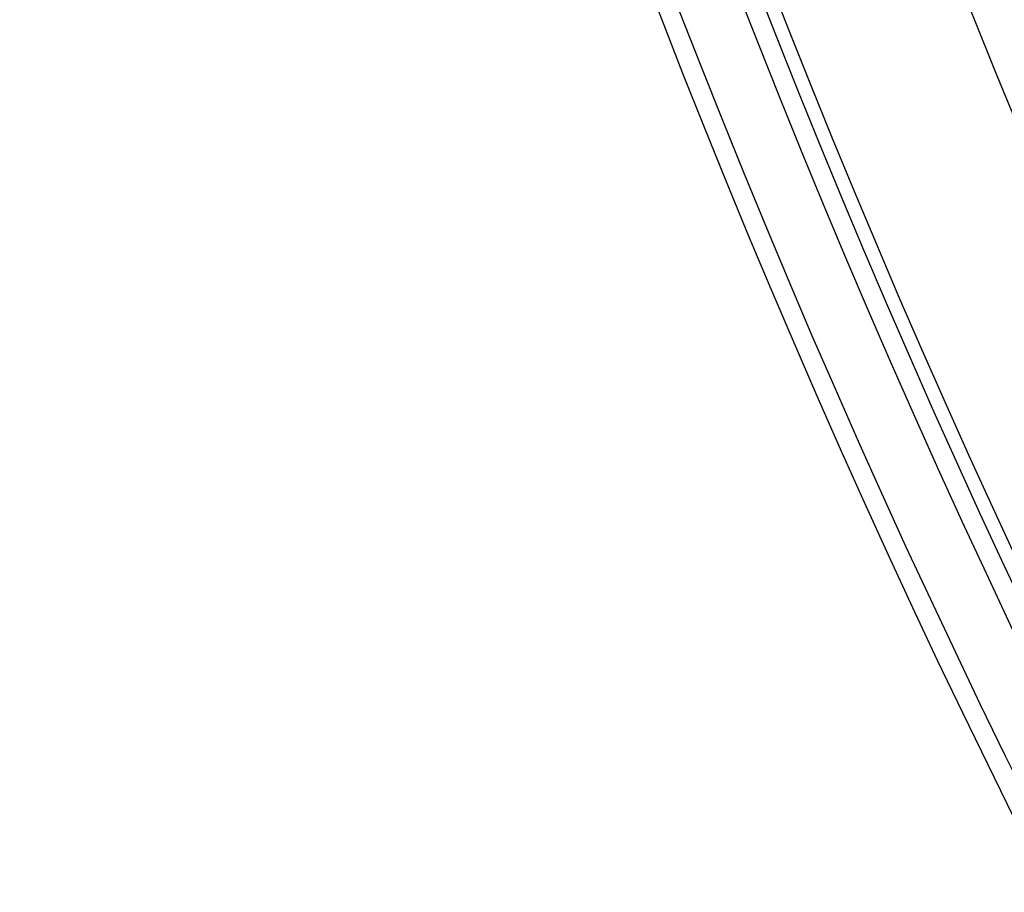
# Model space of a CAD drawing. Extents: x 112 to 670, y -274 to 273.
# Tile 2 of 84: x 134 to 161, y -134 to -111. Entities that reach past the tile are written whole.
import ezdxf

# ---------------------------------------------------------------- set-up
doc = ezdxf.new("R2010")
doc.units = 0
doc.layers.add('PREDEFINITO', color=7, linetype='CONTINUOUS')

msp = doc.modelspace()

# ---------------------------------------------------------------- linework, layer by layer
at = {"layer": 'PREDEFINITO'}
for centre, radius in [((390, -18.831, 7.436), 255.559), ((390, -18.831, 20.802), 255.036), ((390, -18.831, -7.573), 253.393), ((390, -18.831, 28.418), 252.871), ((390, -18.831, -9.141), 252.497), ((390, -18.831, -11.306), 247.793), ((391, -17.718, 17.96), 240), ((391, -17.718, 2.96), 240), ((390, -18.831, -11.306), 239.953), ((390, -18.831, 36.408), 239.729), ((391, -25.718, -6.04), 240)]:
    msp.add_circle(centre, radius, dxfattribs=at)
msp.add_arc((391, -17.718, -12.04), 240, 163.82255, 0, dxfattribs=at)

doc.saveas('drawing.dxf')
